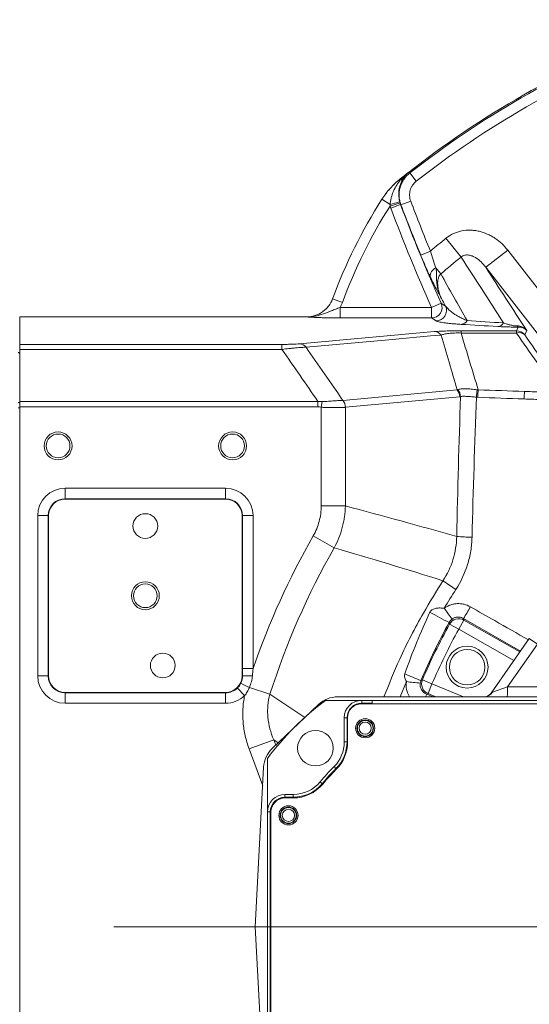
# Model space of a CAD drawing. Header units: millimetres. Extents: x 0 to 16820, y 0 to 11880.
# Tile 43 of 100: x 7762 to 7908, y 6308 to 6591. Entities that reach past the tile are written whole.
import ezdxf

# ---------------------------------------------------------------- set-up
doc = ezdxf.new("R2010")
doc.units = ezdxf.units.MM
doc.header["$LTSCALE"] = 20
doc.linetypes.add('CENTERX2', pattern=[20.32, 12.7, -2.54, 2.54, -2.54])
doc.styles.add('SLDTEXTSTYLE0', font='TXT', dxfattribs={"width": 0.605})
doc.dimstyles.new('SLDDIMSTYLE1', dxfattribs={"dimtxt": 140, "dimasz": 100, "dimexe": 0, "dimexo": 0.0625, "dimgap": 35, "dimtad": 1, "dimtoh": 1, "dimdec": 4, "dimlfac": 20, "dimzin": 12, "dimdsep": 46, "dimtxsty": 'SLDTEXTSTYLE0', "dimsah": 1, "dimcen": 0.09, "dimadec": 1, "dimazin": 0, "dimtfac": 1, "dimtofl": 0, "dimtmove": 0, "dimatfit": 3, "dimfxl": 1, "dimfrac": 2, "dimtolj": 1, "dimtzin": 12, "dimarcsym": 0})

# ---------------------------------------------------------------- blocks, each defined once
blk = doc.blocks.new('*D9')
at = {"color": 7, "linetype": 'Continuous', "lineweight": 0}
for p, q in [((6701.68, 6330.23), (5210.96, 6330.23)), ((9384.18, 6330.23), (10874.9, 6330.23))]:
    blk.add_line(p, q, dxfattribs=at)
blk.add_arc((8042.93, 6330.23), 2801.97, 180, 0, dxfattribs=at)
for points in [[(5240.96, 6330.23), (5227.75, 6229.98), (5257.74, 6230.52)], [(10844.9, 6330.23), (10828.12, 6230.52), (10858.12, 6229.98)]]:
    blk.add_solid(points, dxfattribs=at)
at = {"color": 7, "linetype": 'Continuous', "lineweight": 0, "char_height": 140, "attachment_point": 1, "style": 'SLDTEXTSTYLE0'}
for s, insert in [('180°', (7876.07, 3708.73)), ('-', (7812.16, 3708.73))]:
    blk.add_mtext(s, dxfattribs=dict(at, insert=insert))
blk = doc.blocks.new('*D10')
at = {"color": 7, "linetype": 'Continuous', "lineweight": 0}
for p, q in [((6701.68, 6330.23), (5210.96, 6330.23)), ((9384.18, 6330.23), (10874.9, 6330.23))]:
    blk.add_line(p, q, dxfattribs=at)
blk.add_arc((8042.93, 6330.23), 2801.97, 0, 180, dxfattribs=at)
for points in [[(5240.96, 6330.23), (5257.74, 6429.95), (5227.75, 6430.49)], [(10844.9, 6330.23), (10858.12, 6430.49), (10828.12, 6429.95)]]:
    blk.add_solid(points, dxfattribs=at)
at = {"color": 7, "linetype": 'Continuous', "lineweight": 0, "char_height": 140, "attachment_point": 1, "style": 'SLDTEXTSTYLE0'}
for s, insert in [('180°', (7900.23, 9312.67)), ('+', (7787.99, 9312.67))]:
    blk.add_mtext(s, dxfattribs=dict(at, insert=insert))

msp = doc.modelspace()

# ---------------------------------------------------------------- linework, layer by layer
at = {"color": 8, "linetype": 'Continuous', "lineweight": 0}
for p, q in [((7873.7163947, 6546.5313293), (7875.5623866, 6544.1717399)), ((7870.9511481, 6544.8200867), (7870.9574611, 6544.8146013)), ((7871.1243051, 6544.6064242), (7870.9574611, 6544.8146013)), ((7865.7208765, 6538.9719496), (7865.7148046, 6538.9777357)), ((7868.0756159, 6537.474803), (7865.7208765, 6538.9719496)), ((7870.9159576, 6537.9280326), (7868.0512252, 6537.0525567)), ((7871.0769724, 6537.4556583), (7868.272031, 6536.4032078)), ((7871.1594845, 6537.4317874), (7873.9643177, 6538.4845262)), ((7888.4121321, 6522.4124187), (7884.0801078, 6527.8001592)), ((7876.8403321, 6522.9826825), (7879.6111014, 6524.1220621)), ((7895.454158, 6519.4901036), (7901.7639198, 6524.3902675)), ((7901.7639198, 6524.3902675), (7929.0514416, 6489.2531241)), ((7922.7416798, 6484.3529602), (7895.454158, 6519.4901036)), ((7882.6094306, 6517.5988559), (7881.1784821, 6519.2711516)), ((7851.5823978, 6510.4558441), (7851.5882314, 6510.4478877)), ((7854.3986718, 6509.410211), (7851.5882314, 6510.4478877)), ((7882.6999951, 6509.1460672), (7879.9647389, 6507.9238879)), ((7853.720522, 6507.9238879), (7853.720522, 6504.9279993)), ((7853.720522, 6507.9238879), (7879.9647389, 6507.9238879)), ((7879.9647389, 6507.9238879), (7879.9647389, 6504.9279993)), ((7844.0937234, 6505.2259891), (7844.0879902, 6505.2342175)), ((7879.9647389, 6504.9279993), (7853.720522, 6504.9279993)), ((7881.2492746, 6504.0961926), (7879.9647389, 6504.9279993)), ((7842.1006343, 6497.4978149), (7880.7920034, 6501.0047018)), ((7888.398982, 6501.2668402), (7904.2831152, 6501.2668402)), ((7888.398982, 6500.6076827), (7888.398982, 6501.2668402)), ((7904.2831152, 6500.6076827), (7888.398982, 6500.6076827)), ((7904.2831152, 6501.2668402), (7904.8066571, 6502.3362998)), ((7904.2831152, 6500.6076827), (7904.2831152, 6501.2668402)), ((7907.2294236, 6501.2936036), (7906.6492759, 6500.1085131)), ((7761.9334284, 6497.3595202), (7837.0575921, 6497.3595202)), ((7837.0575921, 6497.3595202), (7837.0575921, 6495.9134043)), ((7837.0575921, 6495.9134043), (7761.9334284, 6495.9134043)), ((7854.5468884, 6481.2991286), (7887.3022502, 6484.3175011)), ((7761.9334284, 6480.938325), (7847.4006016, 6480.938325)), ((7847.4006016, 6480.938325), (7847.4006016, 6479.4185025)), ((7848.5924143, 6480.9902073), (7848.3146263, 6479.338452)), ((7888.0087658, 6482.3209923), (7855.253404, 6479.3026198)), ((7761.9334284, 6479.1603765), (7761.4770063, 6479.1603765)), ((7847.4006016, 6479.4185025), (7761.9334284, 6479.4185025)), ((7848.3146263, 6451.0154903), (7848.3146263, 6479.338452)), ((7855.2428295, 6479.3015985), (7855.2428295, 6451.0154903)), ((7774.9334284, 6456.0811112), (7820.9334284, 6456.0811112)), ((7774.9334284, 6456.0811112), (7774.9334284, 6453.0852226)), ((7820.9334284, 6456.0811112), (7820.9334284, 6453.0852226)), ((7774.9334284, 6452.9721786), (7774.9334284, 6453.0852226)), ((7820.9334284, 6453.0852226), (7774.9334284, 6453.0852226)), ((7820.9334284, 6452.9721786), (7820.9334284, 6453.0852226)), ((7767.0865347, 6448.2342175), (7770.0824233, 6448.2342175)), ((7767.0865347, 6402.2342175), (7767.0865347, 6448.2342175)), ((7770.0824233, 6448.2342175), (7770.0824233, 6402.2342175)), ((7770.1954673, 6448.2342175), (7770.0824233, 6448.2342175)), ((7825.6713895, 6448.2342175), (7825.7844335, 6448.2342175)), ((7825.7844335, 6404.3593047), (7825.7844335, 6448.2342175)), ((7825.7844335, 6448.2342175), (7828.7803221, 6448.2342175)), ((7828.7803221, 6448.2342175), (7828.7803221, 6404.3593047)), ((7852.0618795, 6439.0092654), (7846.0425191, 6442.4396154)), ((7889.2231067, 6418.258518), (7887.7364974, 6415.6574911)), ((7889.0935752, 6418.7198726), (7889.2231067, 6418.258518)), ((7905.4292223, 6409.3733965), (7889.0935752, 6418.7198726)), ((7889.2231067, 6418.258518), (7905.2404752, 6409.1038377)), ((7887.7364974, 6415.6574911), (7885.1119161, 6417.1021093)), ((7903.514865, 6406.639411), (7887.7364974, 6415.6574911)), ((7907.9475785, 6412.9699819), (7910.2764213, 6411.3393086)), ((7910.2764213, 6411.3393086), (7901.7372874, 6399.1441615)), ((7825.7844335, 6404.3593047), (7828.7803221, 6404.3593047)), ((7767.0865347, 6402.2342175), (7770.0824233, 6402.2342175)), ((7770.1954673, 6402.2342175), (7770.0824233, 6402.2342175)), ((7825.6713895, 6402.2342175), (7825.7855597, 6402.2342175)), ((7880.0701987, 6399.9392495), (7877.3159705, 6401.1180519)), ((7824.2986847, 6398.7403227), (7826.377003, 6396.5825597)), ((7833.6485941, 6397.0460232), (7827.7502297, 6398.929009)), ((7872.7510608, 6400.6295066), (7870.9718056, 6396.2342175)), ((7880.0701987, 6399.9392495), (7878.9358097, 6397.1664333)), ((7880.0701987, 6399.9392495), (7889.1265032, 6396.2342175)), ((7897.3836848, 6397.6050045), (7901.7372874, 6399.1441615)), ((7901.7372874, 6399.1441615), (7915.8963363, 6399.1441615)), ((7774.9334284, 6397.4962564), (7774.9334284, 6397.3832124)), ((7774.9334284, 6397.3832124), (7820.9334284, 6397.3832124)), ((7774.9334284, 6394.3873238), (7774.9334284, 6397.3832124)), ((7820.9334284, 6397.4962564), (7820.9334284, 6397.3832124)), ((7820.9334284, 6394.3873238), (7820.9334284, 6397.3832124)), ((7833.6485941, 6397.0460232), (7843.6694812, 6390.3289433)), ((7859.9334284, 6394.4398598), (7859.9334284, 6395.2342175)), ((7878.9358097, 6397.1664333), (7878.5496293, 6397.0079418)), ((7878.5496293, 6397.0079418), (7880.4389621, 6396.2342175)), ((7881.2144485, 6396.2342175), (7878.9358097, 6397.1664333)), ((7896.9971536, 6397.3311544), (7897.3836848, 6397.6050045)), ((7820.9334284, 6394.3873238), (7774.9334284, 6394.3873238)), ((7859.9334284, 6394.2342175), (7859.9334284, 6394.4398598)), ((7859.9334284, 6394.4398598), (7862.9123839, 6394.4398598)), ((7855.7277862, 6390.2342175), (7854.9334284, 6390.2342175)), ((7855.7277862, 6383.3002142), (7855.7277862, 6390.2342175)), ((7855.8674318, 6390.2342175), (7855.7277862, 6390.2342175)), ((7834.7196927, 6383.9288629), (7827.6562161, 6381.3557868)), ((7834.7196927, 6383.9288629), (7835.2862567, 6382.3735603)), ((7836.0378015, 6383.0867496), (7834.7196927, 6383.9288629)), ((7831.5521058, 6370.6609898), (7827.6562161, 6381.3557868)), ((7855.7277862, 6383.3002142), (7854.9334284, 6383.3002142)), ((7855.8674318, 6383.3002142), (7855.7277862, 6383.3002142)), ((7852.5614413, 6375.6627028), (7852.0000951, 6376.224748)), ((7852.706523, 6375.5174404), (7852.5614413, 6375.6627028)), ((7848.599424, 6371.3258286), (7847.9890594, 6371.8342175)), ((7848.7574343, 6371.1942175), (7848.599424, 6371.3258286)), ((7837.9334284, 6367.4398598), (7837.9334284, 6368.2342175)), ((7837.9334284, 6367.2342175), (7837.9334284, 6367.4398598)), ((7837.9334284, 6367.4398598), (7840.3053103, 6367.4398598)), ((7840.3053103, 6367.4398598), (7840.3053103, 6368.2342175)), ((7840.3053103, 6367.2342175), (7840.3053103, 6367.4398598)), ((7833.7277862, 6363.2342175), (7832.9334284, 6363.2342175)), ((7833.9334284, 6363.2342175), (7833.7277862, 6363.2342175)), ((7833.7277862, 6292.2342175), (7833.7277862, 6363.2342175))]:
    msp.add_line(p, q, dxfattribs=at)
at = {"color": 7, "linetype": 'Continuous', "lineweight": 0}
for p, q in [((7844.0879902, 6505.2342175), (7761.9334284, 6505.2342175)), ((7761.9334284, 6505.2342175), (7761.9334284, 6497.3595202)), ((7761.9334284, 6495.9134043), (7761.9334284, 6497.3595202)), ((7761.9334284, 6480.938325), (7761.9334284, 6495.9134043)), ((7761.9334284, 6479.4185025), (7761.9334284, 6480.938325)), ((7761.9334284, 6181.0499326), (7761.9334284, 6479.4185025)), ((7820.9334284, 6452.9721786), (7774.9334284, 6452.9721786)), ((7770.1954673, 6448.2342175), (7770.1954673, 6402.2342175)), ((7825.6713895, 6402.2342175), (7825.6713895, 6448.2342175)), ((7896.9971536, 6397.3311544), (7907.9475785, 6412.9699819)), ((7774.9334284, 6397.4962564), (7820.9334284, 6397.4962564)), ((7859.9334284, 6395.2342175), (7849.6012445, 6395.2342175)), ((7944.7776364, 6396.2342175), (7853.0840182, 6396.2342175)), ((7862.8985183, 6395.2342175), (7859.9334284, 6395.2342175)), ((7862.9123839, 6394.4398598), (7862.8985183, 6395.2342175)), ((7862.8985183, 6395.2342175), (7930.9334285, 6395.2342175)), ((7834.3177908, 6381.4545205), (7847.5771816, 6394.0372125)), ((7930.9334284, 6394.2342175), (7859.8674318, 6394.2342175)), ((7862.9123839, 6394.4398598), (7862.9159734, 6394.2342175)), ((7854.9334284, 6390.2342175), (7854.9334284, 6383.3002142)), ((7855.8674318, 6390.2342175), (7855.8674318, 6383.2342175)), ((7832.9334284, 6378.5664014), (7832.9334284, 6363.2342175)), ((7829.4334284, 6330.2342175), (7831.8355912, 6376.0702132)), ((7840.3053103, 6368.2342175), (7837.9334284, 6368.2342175)), ((7840.3053103, 6367.2342175), (7837.9334284, 6367.2342175)), ((7832.9334284, 6363.2342175), (7832.9334284, 6292.2342175)), ((7833.9334284, 6363.2342175), (7833.9334284, 6292.2342175)), ((7829.4334284, 6330.2342175), (7831.8355912, 6284.3982219))]:
    msp.add_line(p, q, dxfattribs=at)
at = {"color": 7, "linetype": 'CENTERX2', "lineweight": 0}
msp.add_line((8042.9334284, 6330.2342175), (6701.6823515, 6330.2342175), dxfattribs=at)
msp.add_line((8042.9334284, 6330.2342175), (6701.6823515, 6330.2342175), dxfattribs=at)
at = {"color": 8, "linetype": 'Continuous', "lineweight": 0, "flags": 128}
for points in [[(7873.2721241, 6546.6493654), (7873.4525313, 6546.6014456), (7873.6610887, 6546.5460286), (7873.7163947, 6546.5313293)], [(7871.1594845, 6537.4317874), (7871.1047776, 6537.4476147), (7871.0769724, 6537.4556583)], [(7882.6999951, 6509.1460672), (7883.1817679, 6508.8356863), (7883.9813961, 6508.3212517)], [(7882.6584738, 6500.0363568), (7879.6581915, 6499.7644282), (7867.6570622, 6498.6767141), (7843.9670121, 6496.5295827)], [(7761.9334284, 6494.7298906), (7761.9248559, 6494.7774887), (7761.8994324, 6494.8234546), (7761.8580295, 6494.8662123), (7761.8020671, 6494.9042955), (7761.7334641, 6494.9363983), (7761.6545728, 6494.96142), (7761.5680985, 6494.9785025), (7761.4770063, 6494.9870601)], [(7761.9334284, 6480.4224462), (7761.9248559, 6480.4691641), (7761.8994324, 6480.51428), (7761.8580295, 6480.556247), (7761.8020671, 6480.5936259), (7761.7334641, 6480.6251351), (7761.6545728, 6480.6496941), (7761.5680985, 6480.6664607), (7761.4770063, 6480.6748601)], [(7885.1119161, 6417.1021093), (7884.9937138, 6417.537022), (7884.9898013, 6417.5514437)], [(7876.9127439, 6400.9485971), (7877.065934, 6401.0130227), (7877.3159705, 6401.1180519)]]:
    msp.add_lwpolyline(points, dxfattribs=at)
at = {"color": 7, "linetype": 'Continuous', "lineweight": 30}
for radius in [2552, 680]:
    msp.add_circle((8042.9334284, 6330.2342175), radius, dxfattribs=at)
at = {"color": 7, "linetype": 'Continuous', "lineweight": 0}
for centre, radius in [((7772.9334284, 6468.2342175), 4), ((7772.9334284, 6468.2342175), 3.4), ((7822.9334284, 6468.2342175), 4), ((7822.9334284, 6468.2342175), 3.4), ((7797.9334284, 6445.2342175), 3.55), ((7797.9334284, 6425.2342175), 4), ((7797.9334284, 6425.2342175), 3.4), ((7890.1384406, 6404.7573125), 6), ((7890.1384406, 6404.7573125), 5.1), ((7802.9334284, 6405.2342175), 3.55), ((7860.9334284, 6387.2342175), 2.75), ((7860.9334284, 6387.2342175), 2.375), ((7846.6681868, 6381.4994592), 5.1), ((7838.9334284, 6362.2342175), 2.75), ((7838.9334284, 6362.2342175), 2.375)]:
    msp.add_circle(centre, radius, dxfattribs=at)
at = {"color": 8, "linetype": 'Continuous', "lineweight": 0}
for centre, radius in [((7860.9334284, 6387.2342175), 2.2484223), ((7860.9334284, 6387.2342175), 1.7484414), ((7838.9334284, 6362.2342175), 2.2484223), ((7838.9334284, 6362.2342175), 1.7484414)]:
    msp.add_circle(centre, radius, dxfattribs=at)
at = {"color": 7, "linetype": 'Continuous', "lineweight": 0}
for centre, radius, start, end in [((8042.9334284, 6330.2342175), 275, 111.903600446, 128.710826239), ((7992.2953812, 6458.4957028), 150, 147.55112169, 159.732662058), ((7774.9334284, 6448.2342175), 4.7379611, 90, 180), ((7820.9334284, 6448.2342175), 4.7379611, 0, 90), ((7774.9334284, 6402.2342175), 4.7379611, 180, 270), ((7820.9334284, 6402.2342175), 4.7379611, 270, 0), ((7897.9334284, 6330.2342175), 81, 126.633461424, 143.366538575), ((7853.0840182, 6388.2342175), 8, 90, 133.5), ((7859.9334284, 6390.2342175), 5, 90, 180), ((7859.8674318, 6390.2342175), 4, 90, 180), ((7839.8246275, 6375.6515255), 8, 133.5, 177), ((7844.9334284, 6383.3002142), 10, 314.964349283, 0), ((7844.8674318, 6383.2342175), 11, 315.035650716, 0), ((7897.9334284, 6330.2342175), 65, 134.964349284, 140.2081805), ((7897.9334284, 6330.2342175), 64, 135.035650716, 140.2081805), ((7840.3053103, 6378.2342175), 10, 270, 320.2081805), ((7840.3053103, 6378.2342175), 11, 270, 320.2081805), ((7837.9334284, 6363.2342175), 5, 90, 180), ((7837.9334284, 6363.2342175), 4, 90, 180)]:
    msp.add_arc(centre, radius, start, end, dxfattribs=at)
at = {"color": 8, "linetype": 'Continuous', "lineweight": 0}
for centre, radius, start, end in [((8042.9334284, 6330.2342175), 274.6249171, 111.962645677, 128.037354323), ((8042.9334284, 6330.2342175), 271.6290285, 111.962645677, 128.037354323), ((8042.9334284, 6330.2342175), 274.9917716, 128.095106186, 128.710514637), ((7870.9423657, 6545.8307263), 1.237747, 278.452673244, 317.068867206), ((7992.2953812, 6458.4957028), 149.9917716, 147.551742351, 159.734741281), ((7992.2953812, 6458.4957028), 146.995883, 147.695730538, 159.734741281), ((7864.7044731, 6553.285603), 16.1661993, 282.036239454, 292.1781559), ((8338.9220639, 6712.9972369), 499.6937818, 200.566745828, 204.07625898), ((8338.9220639, 6712.9972369), 499.6249171, 200.572632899, 202.353159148), ((8338.9220639, 6712.9972369), 496.6290285, 200.572632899, 202.353159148), ((8338.9220639, 6712.9972369), 502.6896704, 200.566745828, 204.07625898), ((8042.9334284, 6330.2342175), 253.5087351, 128.801096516, 130.109266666), ((8042.9334284, 6330.2342175), 246.5954015, 128.801096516, 130.552911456), ((7882.0914167, 6516.9175154), 2.5244907, 111.20040749, 183.771481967), ((7879.9477074, 6507.9349322), 3.0069811, 270.324524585, 23.751734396), ((7881.2321766, 6507.1031375), 3.0069935, 270.325788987, 23.897000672), ((7888.2368889, 6505.2943373), 2.2018566, 275.307666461, 329.377766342), ((7898.7657186, 6504.5958428), 2.125548, 275.634166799, 329.2090332), ((7904.9778502, 6502.9267131), 0.6147316, 206.929057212, 253.830228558), ((7880.6653057, 6498.4775249), 2.5303509, 38.028520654, 87.129931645), ((7904.2788979, 6498.2623366), 3.0045065, 37.913354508, 89.919575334), ((7905.0666253, 6498.4640576), 2.282327, 46.097182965, 110.077715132), ((7841.9739453, 6494.9706635), 2.530325, 38.031490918, 87.130100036), ((7884.6731532, 6482.2638644), 3.3361018, 0.981190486, 37.994059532), ((7884.8734073, 6482.230944), 3.371436, 2.035365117, 39.62981902), ((7934.8128723, 6479.1315545), 42.1306283, 172.87099232, 175.796432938), ((7937.4733489, 6480.5642155), 44.3348031, 175.127641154, 177.888434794), ((7957.6962365, 6480.0684986), 51.2545893, 175.762289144, 178.184763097), ((7851.9019828, 6479.2363322), 3.3414841, 1.119179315, 38.112802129), ((7851.9177914, 6479.2454918), 3.3361018, 0.981190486, 37.994059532), ((7774.9334284, 6448.2342175), 7.8468937, 90, 180), ((7820.9334284, 6448.2342175), 7.8468937, 0, 90), ((7774.9334284, 6448.2342175), 4.8510051, 90, 180), ((7820.9334284, 6448.2342175), 4.8510051, 0, 90), ((8042.9334284, 6330.2342175), 226.6188022, 150.321784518, 160.90766299), ((7892.739689, 6518.2983028), 76.2580377, 265.789357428, 269.102930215), ((8042.9334284, 6330.2342175), 219.6905989, 150.321784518, 162.294907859), ((7949.7391704, 6525.927434), 117.137462, 235.381701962, 237.562675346), ((7943.9193374, 6464.0240545), 73.7418701, 215.060438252, 218.06230191), ((7838.5122442, 6451.1591062), 60.0897239, 327.326802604, 331.040989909), ((7939.0462688, 6523.9120232), 119.3091553, 240.048409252, 243.058601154), ((7887.7402302, 6415.6442202), 3.0055741, 60.437316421, 150.98348039), ((8042.9334284, 6330.2342175), 180.1489949, 151.170796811, 156.829203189), ((8042.9334284, 6330.2342175), 177.1531063, 151.170796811, 156.829203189), ((7774.9334284, 6402.2342175), 7.8468937, 180, 270), ((7774.9334284, 6402.2342175), 4.8510051, 180, 270), ((7828.0223385, 6363.2126171), 39.0856556, 89.147615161, 93.280693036), ((7898.4008214, 6460.7159273), 63.5127643, 245.725501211, 250.22502671), ((7880.0829545, 6399.9444783), 3.0055741, 157.01651961, 247.562683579), ((7820.9334284, 6402.2342175), 4.8510051, 270, 313.925584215), ((7852.6201164, 6452.1430009), 58.7387453, 242.294775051, 244.950675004), ((7878.9593301, 6438.6112127), 38.4857455, 260.716856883, 266.634829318), ((7884.8564179, 6398.4324457), 16.8958662, 352.524369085, 2.414222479), ((7820.9334284, 6402.2342175), 7.8468937, 270, 313.925584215), ((7847.9615779, 6408.5322307), 32.6869718, 337.899278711, 339.35570499), ((7895.0174323, 6398.9613545), 2.727423, 270.829716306, 330.178409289), ((7859.9334284, 6390.2342175), 4.2056422, 90, 180), ((7844.9334284, 6383.3002142), 10.7943578, 314.964349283, 0), ((7897.9334284, 6330.2342175), 64.2056422, 134.964349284, 140.2081805), ((7840.3053103, 6378.2342175), 10.7943578, 270, 320.2081805), ((7837.9334284, 6363.2342175), 4.2056422, 90, 180)]:
    msp.add_arc(centre, radius, start, end, dxfattribs=at)
for centre, major_axis, ratio, start_param, end_param in [((8872.1176405, 5332.2421326), (-1165.1605894, 1499.2268484), 0.0413286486, 0.6457613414, 0.6636944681), ((8874.4838012, 5334.0796941), (-1165.1655646, 1496.2245281), 0.0413490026, 0.6456809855, 0.6636141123)]:
    msp.add_ellipse(centre, major_axis=major_axis, ratio=ratio, start_param=start_param, end_param=end_param, dxfattribs=at)
for points, knots in [([(7871.8486105, 6544.9876735), (7871.7180216, 6544.7826289), (7871.5917904, 6544.5649645), (7871.3549317, 6544.1073533), (7871.2438378, 6543.8664322), (7870.9427023, 6543.117761), (7870.7841832, 6542.5853833), (7870.6258079, 6541.7311029), (7870.586412, 6541.4359954), (7870.5390796, 6540.8381238), (7870.5307563, 6540.5339071), (7870.5479041, 6539.9130977), (7870.5737672, 6539.5941432), (7870.6623577, 6538.9559343), (7870.7247872, 6538.6363086), (7870.8070157, 6538.3154669)], [0, 0, 0, 0, 0.125, 0.125, 0.25, 0.25, 0.5, 0.5, 0.625, 0.625, 0.75, 0.75, 0.875, 0.875, 1, 1, 1, 1]), ([(7871.1594845, 6537.4317874), (7871.0104407, 6537.8297984), (7870.8944133, 6538.235602), (7870.7269332, 6539.0624506), (7870.6755935, 6539.4867408), (7870.6409275, 6540.3286923), (7870.656801, 6540.7475551), (7870.7298174, 6541.3727182), (7870.762395, 6541.5805817), (7870.8443934, 6541.9952368), (7870.8940418, 6542.2025976), (7871.0659107, 6542.8123907), (7871.2113571, 6543.2058421), (7871.5626146, 6543.9671704), (7871.7698165, 6544.337085), (7872.4773933, 6545.3926617), (7873.0473196, 6546.0070752), (7873.7163947, 6546.5313293)], [0, 0, 0, 0, 0.125, 0.125, 0.25, 0.25, 0.375, 0.375, 0.4375, 0.4375, 0.5, 0.5, 0.625, 0.625, 0.75, 0.75, 1, 1, 1, 1]), ([(7871.1243051, 6544.6064242), (7871.4573496, 6544.9761532), (7871.8031694, 6545.3304881), (7872.5192456, 6546.0109444), (7872.8904589, 6546.3378233), (7873.2721241, 6546.6493654)], [0, 0, 0, 0, 0.5, 0.5, 1, 1, 1, 1]), ([(7871.8486105, 6544.9876735), (7872.0516632, 6545.3064975), (7872.2721255, 6545.6028146), (7872.6279891, 6546.0174405), (7872.7508279, 6546.1506385), (7873.0050374, 6546.4073024), (7873.1370893, 6546.531361), (7873.2721241, 6546.6493654)], [0, 0, 0, 0, 0.5, 0.5, 0.75, 0.75, 1, 1, 1, 1]), ([(7865.7208765, 6538.9719496), (7866.4287015, 6540.0850899), (7867.2203903, 6541.1286105), (7868.9678709, 6543.0794217), (7869.9281718, 6543.9895788), (7870.9574611, 6544.8146013)], [0, 0, 0, 0, 0.5, 0.5, 1, 1, 1, 1]), ([(7868.0756159, 6537.474803), (7868.1007442, 6537.8130453), (7868.1412728, 6538.1481685), (7868.2512202, 6538.812863), (7868.3208474, 6539.1428521), (7868.4860191, 6539.7901451), (7868.5816896, 6540.1084262), (7868.7980551, 6540.7349889), (7868.9191786, 6541.044172), (7869.3158953, 6541.9493978), (7869.6240762, 6542.5230572), (7870.1466819, 6543.3416147), (7870.3312136, 6543.6076101), (7870.7160302, 6544.1205814), (7870.916757, 6544.3682125), (7871.1243051, 6544.6064242)], [0, 0, 0, 0, 0.125, 0.125, 0.25, 0.25, 0.375, 0.375, 0.5, 0.5, 0.75, 0.75, 0.875, 0.875, 1, 1, 1, 1]), ([(7875.5623866, 6544.1717399), (7875.143855, 6543.8443075), (7874.7873021, 6543.460471), (7874.344648, 6542.8008315), (7874.2150295, 6542.5696404), (7873.9953317, 6542.0937968), (7873.9043792, 6541.8478664), (7873.7611301, 6541.3396228), (7873.7095341, 6541.0781743), (7873.648817, 6540.5571086), (7873.6389976, 6540.2952729), (7873.6609309, 6539.7689648), (7873.6931857, 6539.5037425), (7873.7982312, 6538.9869173), (7873.8709526, 6538.7332809), (7873.9643177, 6538.4845262)], [0, 0, 0, 0, 0.25, 0.25, 0.375, 0.375, 0.5, 0.5, 0.625, 0.625, 0.75, 0.75, 0.875, 0.875, 1, 1, 1, 1]), ([(7884.0801078, 6527.8001592), (7884.7405533, 6528.3311918), (7885.4490951, 6528.769488), (7886.579883, 6529.2958664), (7886.9682403, 6529.4492912), (7887.7682598, 6529.7112052), (7888.1792139, 6529.8189536), (7889.4081335, 6530.0665986), (7890.2348486, 6530.1362032), (7891.4852163, 6530.1083891), (7891.9052068, 6530.0766928), (7892.7422787, 6529.9694337), (7893.1538388, 6529.8947622), (7894.3693324, 6529.6128738), (7895.1542449, 6529.3482826), (7896.296501, 6528.8454828), (7896.6713551, 6528.6600925), (7897.4092701, 6528.2537394), (7897.7684442, 6528.0348148), (7898.8098957, 6527.3386346), (7899.4601857, 6526.8202133), (7900.6775414, 6525.6806874), (7901.2469094, 6525.0560028), (7901.7639198, 6524.3902675)], [0, 0, 0, 0, 0.125, 0.125, 0.1875, 0.1875, 0.25, 0.25, 0.375, 0.375, 0.4375, 0.4375, 0.5, 0.5, 0.625, 0.625, 0.6875, 0.6875, 0.75, 0.75, 0.875, 0.875, 1, 1, 1, 1]), ([(7879.5723933, 6516.7514613), (7879.1474058, 6517.6532832), (7878.7011293, 6518.6358857), (7878.1202794, 6519.9597538), (7878.0028381, 6520.2296467), (7877.7692486, 6520.7708888), (7877.6526472, 6521.0432638), (7877.3034485, 6521.8655614), (7877.0714573, 6522.420627), (7876.8403321, 6522.9826825)], [0, 0, 0, 0, 0.5, 0.5, 0.625, 0.625, 0.75, 0.75, 1, 1, 1, 1]), ([(7879.6111014, 6524.1220621), (7879.7387926, 6523.686669), (7879.8681441, 6523.2562112), (7880.1300989, 6522.405095), (7880.2634795, 6521.9820403), (7880.6631159, 6520.7454358), (7880.9242856, 6519.9774604), (7881.1784821, 6519.2711516)], [0, 0, 0, 0, 0.25, 0.25, 0.5, 0.5, 1, 1, 1, 1]), ([(7895.454158, 6519.4901036), (7895.0574837, 6520.03403), (7894.6199139, 6520.5425889), (7893.6488072, 6521.4766659), (7893.1110994, 6521.9060295), (7892.2266935, 6522.4309583), (7891.9181914, 6522.5867014), (7891.2612888, 6522.84212), (7890.9140242, 6522.9413171), (7890.369065, 6523.013659), (7890.1836575, 6523.0247189), (7889.8106399, 6523.0126679), (7889.6199377, 6522.9890881), (7889.2482945, 6522.8994977), (7889.0644736, 6522.8327461), (7888.7178295, 6522.6534652), (7888.5581694, 6522.5432165), (7888.4121321, 6522.4124187)], [0, 0, 0, 0, 0.25, 0.25, 0.5, 0.5, 0.625, 0.625, 0.75, 0.75, 0.8125, 0.8125, 0.875, 0.875, 0.9375, 0.9375, 1, 1, 1, 1]), ([(7879.5723933, 6516.7514613), (7879.8933172, 6516.0704618), (7880.190087, 6515.4602505), (7880.7483816, 6514.3413882), (7881.0108965, 6513.830378), (7881.5226106, 6512.8473051), (7881.7718959, 6512.3750191), (7882.144333, 6511.6737002), (7882.2681214, 6511.4413991), (7882.4537124, 6511.0940056), (7882.515559, 6510.9783894), (7882.6392768, 6510.7473703), (7882.7015559, 6510.6312077), (7882.7630162, 6510.5166834)], [0, 0, 0, 0, 0.25, 0.25, 0.5, 0.5, 0.75, 0.75, 0.875, 0.875, 0.9375, 0.9375, 1, 1, 1, 1]), ([(7881.1784821, 6519.2711516), (7881.2586549, 6518.8965364), (7881.3150699, 6518.5327839), (7881.378518, 6517.8065932), (7881.3852149, 6517.4432632), (7881.3859114, 6516.7051437), (7881.3821679, 6516.3309012), (7881.4033922, 6515.578584), (7881.4279812, 6515.2012668), (7881.5567556, 6514.0773088), (7881.7153256, 6513.3360202), (7882.1547949, 6511.8939664), (7882.434423, 6511.192405), (7882.7630162, 6510.5166834)], [0, 0, 0, 0, 0.125, 0.125, 0.25, 0.25, 0.375, 0.375, 0.5, 0.5, 0.75, 0.75, 1, 1, 1, 1]), ([(7882.6094306, 6517.5988559), (7882.3707412, 6517.348054), (7882.1962319, 6517.063822), (7881.9296334, 6516.4600822), (7881.8416638, 6516.1471427), (7881.6692997, 6515.2158307), (7881.670544, 6514.5885162), (7881.7993807, 6513.3717661), (7881.9299022, 6512.7742088), (7882.2809717, 6511.6192278), (7882.5020497, 6511.0599483), (7882.7630162, 6510.5166834)], [0, 0, 0, 0, 0.125, 0.125, 0.25, 0.25, 0.5, 0.5, 0.75, 0.75, 1, 1, 1, 1]), ([(7844.0937234, 6505.2259891), (7844.5023897, 6505.2256972), (7844.907839, 6505.2565415), (7845.7123752, 6505.3798147), (7846.1117664, 6505.4728928), (7846.8823154, 6505.7153347), (7847.2563604, 6505.864988), (7847.981929, 6506.221317), (7848.3360762, 6506.430146), (7849.0004506, 6506.8939381), (7849.3124056, 6507.1491579), (7849.8963964, 6507.705616), (7850.170212, 6508.009245), (7850.9154118, 6508.9756861), (7851.3056855, 6509.6809554), (7851.5882314, 6510.4478877)], [0, 0, 0, 0, 0.125, 0.125, 0.25, 0.25, 0.375, 0.375, 0.5, 0.5, 0.625, 0.625, 0.75, 0.75, 1, 1, 1, 1]), ([(7883.9813961, 6508.3212517), (7884.227441, 6507.9718128), (7884.5504332, 6507.6231629), (7885.313446, 6506.9267497), (7885.7542807, 6506.5790002), (7886.5054449, 6506.0579153), (7886.7710289, 6505.8843127), (7887.3359495, 6505.5373012), (7887.6351929, 6505.3639521), (7888.2700541, 6505.0196036), (7888.6058719, 6504.848361), (7889.3260833, 6504.5083623), (7889.7098032, 6504.3395696), (7890.1316843, 6504.1727657)], [0, 0, 0, 0, 0.25, 0.25, 0.5, 0.5, 0.625, 0.625, 0.75, 0.75, 0.875, 0.875, 1, 1, 1, 1]), ([(7853.720522, 6507.9238879), (7853.3032048, 6507.7809174), (7852.8944151, 6507.6311973), (7852.0878345, 6507.3215816), (7851.6892766, 6507.161451), (7850.5075593, 6506.6825225), (7849.735516, 6506.3651085), (7848.1623102, 6505.8167949), (7847.366352, 6505.5890514), (7846.154073, 6505.3623556), (7845.7467388, 6505.3055008), (7845.1306095, 6505.2515636), (7844.9243837, 6505.2387986), (7844.5102384, 6505.2241421), (7844.300595, 6505.2222847), (7844.0937234, 6505.2259891)], [0, 0, 0, 0, 0.125, 0.125, 0.25, 0.25, 0.5, 0.5, 0.75, 0.75, 0.875, 0.875, 0.9375, 0.9375, 1, 1, 1, 1]), ([(7853.720522, 6504.9279993), (7852.7478298, 6504.9279993), (7851.8080364, 6504.9372688), (7850.4375434, 6504.9622173), (7849.9939072, 6504.9723123), (7849.1421106, 6504.9951798), (7848.7315717, 6505.0080004), (7847.9361475, 6505.0359579), (7847.5502264, 6505.0511449), (7846.80443, 6505.0831824), (7846.4457808, 6505.0999681), (7845.7486502, 6505.1346248), (7845.4101864, 6505.1524968), (7844.9114055, 6505.1797846), (7844.7466294, 6505.1889605), (7844.4189815, 6505.2074146), (7844.2550513, 6505.2167545), (7844.0937234, 6505.2259891)], [0, 0, 0, 0, 0.25, 0.25, 0.375, 0.375, 0.5, 0.5, 0.625, 0.625, 0.75, 0.75, 0.875, 0.875, 0.9375, 0.9375, 1, 1, 1, 1]), ([(7888.440569, 6503.1019215), (7887.8728527, 6503.1363995), (7887.3611367, 6503.1726965), (7886.4120913, 6503.2477068), (7885.975517, 6503.2864446), (7885.1621723, 6503.3658629), (7884.7844754, 6503.4066902), (7884.0877999, 6503.4893285), (7883.7692497, 6503.5310626), (7882.8934388, 6503.6573773), (7882.4145015, 6503.7430491), (7881.6630196, 6503.9172682), (7881.3890676, 6504.0057958), (7881.2492746, 6504.0961926)], [0, 0, 0, 0, 0.125, 0.125, 0.25, 0.25, 0.375, 0.375, 0.5, 0.5, 0.75, 0.75, 1, 1, 1, 1]), ([(7900.5916507, 6503.507759), (7900.8304787, 6503.4194079), (7901.0793656, 6503.3320447), (7901.6070479, 6503.1603028), (7901.8864042, 6503.075584), (7902.3384713, 6502.954331), (7902.4948369, 6502.914858), (7902.8248001, 6502.8387934), (7902.9999835, 6502.8018235), (7903.3704218, 6502.7349109), (7903.5644067, 6502.7047889), (7903.8837774, 6502.6704345), (7903.9931337, 6502.6611505), (7904.2129654, 6502.6492189), (7904.32397, 6502.646644), (7904.4297752, 6502.6483092)], [0, 0, 0, 0, 0.25, 0.25, 0.5, 0.5, 0.625, 0.625, 0.75, 0.75, 0.875, 0.875, 0.9375, 0.9375, 1, 1, 1, 1]), ([(7904.4297752, 6502.6483092), (7904.7012214, 6502.6525814), (7904.9673648, 6502.6228477), (7905.4882238, 6502.5023797), (7905.7455864, 6502.4098285), (7906.2258119, 6502.1734145), (7906.4507531, 6502.0297519), (7906.7649369, 6501.7775431), (7906.8655886, 6501.6873384), (7907.0555578, 6501.4976832), (7907.1462711, 6501.3966852), (7907.2294236, 6501.2936036)], [0, 0, 0, 0, 0.25, 0.25, 0.5, 0.5, 0.75, 0.75, 0.875, 0.875, 1, 1, 1, 1]), ([(7880.7920034, 6501.0047018), (7881.1925537, 6501.0410067), (7881.6436745, 6501.0750543), (7882.4143278, 6501.1219312), (7882.6869839, 6501.1368528), (7883.2689809, 6501.1650587), (7883.5809713, 6501.1784396), (7884.5628541, 6501.2148828), (7885.2702754, 6501.2340916), (7886.8041811, 6501.2604071), (7887.59173, 6501.2668402), (7888.398982, 6501.2668402)], [0, 0, 0, 0, 0.25, 0.25, 0.375, 0.375, 0.5, 0.5, 0.75, 0.75, 1, 1, 1, 1]), ([(7888.398982, 6500.6076827), (7887.7535478, 6500.6297338), (7887.1233212, 6500.6311866), (7885.909054, 6500.5899848), (7885.3685176, 6500.5491464), (7884.6340396, 6500.4647063), (7884.4057507, 6500.4330135), (7883.9831055, 6500.364875), (7883.7874137, 6500.3282643), (7883.4220472, 6500.2508127), (7883.2519828, 6500.2098399), (7882.9374744, 6500.1251318), (7882.7926941, 6500.0813492), (7882.6584738, 6500.0363568)], [0, 0, 0, 0, 0.25, 0.25, 0.5, 0.5, 0.625, 0.625, 0.75, 0.75, 0.875, 0.875, 1, 1, 1, 1]), ([(7904.8066571, 6502.3362998), (7904.5340539, 6502.3316003), (7904.2553904, 6502.3292032), (7903.8295093, 6502.3286035), (7903.6855983, 6502.3289149), (7903.4032435, 6502.3304256), (7903.2638347, 6502.3316192), (7902.8501415, 6502.3363232), (7902.5783426, 6502.3409945), (7902.0542994, 6502.3524164), (7901.8032156, 6502.3591164), (7901.073934, 6502.3813835), (7900.6169278, 6502.3992014), (7899.7588957, 6502.4378212), (7899.3571027, 6502.4586572), (7898.9743972, 6502.4805632)], [0, 0, 0, 0, 0.125, 0.125, 0.1875, 0.1875, 0.25, 0.25, 0.375, 0.375, 0.5, 0.5, 0.75, 0.75, 1, 1, 1, 1]), ([(7904.8066571, 6502.3362998), (7905.0504348, 6502.3449503), (7905.2870603, 6502.3254119), (7905.7442121, 6502.23681), (7905.9662099, 6502.1667745), (7906.3791688, 6501.9846253), (7906.5715087, 6501.8725935), (7906.9266266, 6501.6094032), (7907.0890381, 6501.4576673), (7907.2294236, 6501.2936036)], [0, 0, 0, 0, 0.25, 0.25, 0.5, 0.5, 0.75, 0.75, 1, 1, 1, 1]), ([(7837.0575921, 6497.3595202), (7837.5582295, 6497.3595202), (7838.0592074, 6497.3620292), (7838.7874758, 6497.3701282), (7839.026905, 6497.3735489), (7839.4983784, 6497.3819908), (7839.7309718, 6497.3870394), (7840.1757001, 6497.3986143), (7840.389361, 6497.4051619), (7840.7982711, 6497.4198648), (7840.995029, 6497.4280988), (7841.5422079, 6497.4547838), (7841.8496801, 6497.4750691), (7842.1006343, 6497.4978149)], [0, 0, 0, 0, 0.25, 0.25, 0.375, 0.375, 0.5, 0.5, 0.625, 0.625, 0.75, 0.75, 1, 1, 1, 1]), ([(7843.9670121, 6496.5295827), (7843.5983853, 6496.5219182), (7843.163771, 6496.5020756), (7842.4128506, 6496.4540389), (7842.1455106, 6496.4348969), (7841.5908114, 6496.3914431), (7841.3019359, 6496.3670428), (7840.701796, 6496.3130445), (7840.3887594, 6496.2832642), (7839.750634, 6496.2195449), (7839.4257234, 6496.1856451), (7838.4345049, 6496.0781845), (7837.7484221, 6495.9984482), (7837.0575921, 6495.9134043)], [0, 0, 0, 0, 0.25, 0.25, 0.375, 0.375, 0.5, 0.5, 0.625, 0.625, 0.75, 0.75, 1, 1, 1, 1]), ([(7887.4700246, 6484.3813298), (7887.5905307, 6484.4321915), (7887.728633, 6484.4733901), (7888.0360094, 6484.5381528), (7888.2050593, 6484.5618814), (7888.5753991, 6484.5957321), (7888.7766627, 6484.6058532), (7889.2147367, 6484.6149559), (7889.4495972, 6484.6138172), (7889.9386852, 6484.6027474), (7890.1946679, 6484.5928571), (7890.730641, 6484.5654462), (7891.0111212, 6484.5478155), (7891.5734691, 6484.5063627), (7891.8572698, 6484.4824789), (7892.4298728, 6484.4273725), (7892.7202506, 6484.3959428), (7893.0079461, 6484.360128)], [0, 0, 0, 0, 0.125, 0.125, 0.25, 0.25, 0.375, 0.375, 0.5, 0.5, 0.625, 0.625, 0.75, 0.75, 0.875, 0.875, 1, 1, 1, 1]), ([(7848.5924143, 6480.9902073), (7848.8976925, 6480.9808812), (7849.2012719, 6480.9830872), (7849.794418, 6480.9995536), (7850.0852664, 6481.0138371), (7850.6563591, 6481.047794), (7850.938017, 6481.0676288), (7851.4834624, 6481.1080472), (7851.7465005, 6481.1285697), (7852.2542182, 6481.1676434), (7852.498892, 6481.1862138), (7852.9699097, 6481.219908), (7853.1963134, 6481.2350223), (7853.8335276, 6481.2733291), (7854.2082454, 6481.2895808), (7854.531053, 6481.2987353)], [0, 0, 0, 0, 0.125, 0.125, 0.25, 0.25, 0.375, 0.375, 0.5, 0.5, 0.625, 0.625, 0.75, 0.75, 1, 1, 1, 1]), ([(7892.795579, 6482.2197416), (7892.3379156, 6482.2664434), (7891.8869925, 6482.3023271), (7891.2214869, 6482.3529371), (7891.0004775, 6482.369128), (7890.5753356, 6482.3989972), (7890.3696349, 6482.4128003), (7889.772854, 6482.4486327), (7889.3991427, 6482.4657199), (7888.9140482, 6482.4574743), (7888.7634562, 6482.4490396), (7888.484688, 6482.4147073), (7888.3564652, 6482.3885852), (7888.2427163, 6482.3506851)], [0, 0, 0, 0, 0.25, 0.25, 0.375, 0.375, 0.5, 0.5, 0.75, 0.75, 0.875, 0.875, 1, 1, 1, 1]), ([(7855.2428295, 6479.3015985), (7855.1994349, 6479.2988586), (7855.153659, 6479.2961128), (7855.0611155, 6479.2908234), (7855.0137252, 6479.2882407), (7854.8682381, 6479.2806518), (7854.7668286, 6479.2758035), (7854.4495265, 6479.2617467), (7854.220616, 6479.2530016), (7853.7276581, 6479.2366109), (7853.4615502, 6479.2289209), (7852.9070128, 6479.2156631), (7852.6179034, 6479.2100515), (7852.0164211, 6479.2022443), (7851.7040499, 6479.2000332), (7851.0552377, 6479.2015354), (7850.7219767, 6479.2052848), (7850.0493573, 6479.2219602), (7849.7083217, 6479.2348643), (7849.1897766, 6479.2646686), (7849.0157598, 6479.2763593), (7848.7529652, 6479.2971443), (7848.6652372, 6479.3046035), (7848.4899168, 6479.3206491), (7848.400983, 6479.3293751), (7848.3146263, 6479.338452)], [0, 0, 0, 0, 0.03125, 0.03125, 0.0625, 0.0625, 0.125, 0.125, 0.25, 0.25, 0.375, 0.375, 0.5, 0.5, 0.625, 0.625, 0.75, 0.75, 0.875, 0.875, 0.9375, 0.9375, 0.96875, 0.96875, 1, 1, 1, 1]), ([(7846.0425191, 6442.4396154), (7846.7881661, 6443.7480294), (7847.3521473, 6445.1226846), (7847.9268432, 6447.2835833), (7848.0730867, 6448.0247657), (7848.266507, 6449.5135988), (7848.3146263, 6450.2623823), (7848.3146263, 6451.0154903)], [0, 0, 0, 0, 0.5, 0.5, 0.75, 0.75, 1, 1, 1, 1]), ([(7848.3146263, 6451.0154903), (7848.9812929, 6451.0154903), (7849.6710553, 6451.0154903), (7851.028728, 6451.0154903), (7851.6958241, 6451.0154903), (7852.9334284, 6451.0154903), (7853.5031671, 6451.0154903), (7854.4913083, 6451.0154903), (7854.9094962, 6451.0154903), (7855.2428295, 6451.0154903)], [0, 0, 0, 0, 0.25, 0.25, 0.5, 0.5, 0.75, 0.75, 1, 1, 1, 1]), ([(7855.2428295, 6451.0154903), (7855.2231833, 6449.9643381), (7855.1407939, 6448.9194365), (7854.9229683, 6447.3614724), (7854.8343736, 6446.842578), (7854.6264278, 6445.8136905), (7854.5073565, 6445.3046628), (7853.8380157, 6442.7860631), (7853.0685326, 6440.855126), (7852.0618795, 6439.0092654)], [0, 0, 0, 0, 0.25, 0.25, 0.375, 0.375, 0.5, 0.5, 1, 1, 1, 1]), ([(7883.1926059, 6429.5285764), (7884.4455836, 6431.4168202), (7885.4104136, 6433.431434), (7886.414856, 6436.6473397), (7886.6751193, 6437.7577486), (7887.0287331, 6439.9868239), (7887.1247671, 6441.1114562), (7887.1405611, 6442.2460965)], [0, 0, 0, 0, 0.5, 0.5, 0.75, 0.75, 1, 1, 1, 1]), ([(7891.5457793, 6442.0496117), (7891.5115037, 6440.7170271), (7891.3866366, 6439.3961982), (7890.9557627, 6436.7780971), (7890.6469409, 6435.474451), (7889.4694761, 6431.689285), (7888.3529462, 6429.3076228), (7886.9093641, 6427.0659125)], [0, 0, 0, 0, 0.25, 0.25, 0.5, 0.5, 1, 1, 1, 1]), ([(7866.2945788, 6396.2342175), (7867.7532941, 6399.8669249), (7871.0548788, 6408.0890163), (7876.8071275, 6419.1779147), (7881.2978411, 6426.4572217), (7883.1926059, 6429.5285764)], [0, 0, 0, 0, 0.3139262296, 0.7105252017, 1, 1, 1, 1]), ([(7879.4790116, 6420.5368985), (7879.5205436, 6420.6252766), (7879.5695278, 6420.7079525), (7879.6814075, 6420.8626656), (7879.745063, 6420.9353785), (7879.949736, 6421.1329356), (7880.1045528, 6421.2384884), (7880.4275498, 6421.409178), (7880.59547, 6421.4747504), (7880.9424395, 6421.5805947), (7881.1216321, 6421.6204622), (7881.6621085, 6421.7099844), (7882.0310755, 6421.7318223), (7882.7890912, 6421.7295161), (7883.174006, 6421.70449), (7883.5581838, 6421.6637601)], [0, 0, 0, 0, 0.0625, 0.0625, 0.125, 0.125, 0.25, 0.25, 0.375, 0.375, 0.5, 0.5, 0.75, 0.75, 1, 1, 1, 1]), ([(7883.5581838, 6421.6637601), (7883.8265062, 6421.8569881), (7884.1102251, 6422.0323994), (7884.7030917, 6422.3422491), (7885.0072569, 6422.4742842), (7885.630527, 6422.6941251), (7885.9496325, 6422.781929), (7886.6031838, 6422.9121209), (7886.9367025, 6422.953853), (7887.5979556, 6422.989024), (7887.928295, 6422.9830608), (7888.5883985, 6422.9238833), (7888.9208105, 6422.869896), (7889.89179, 6422.6393071), (7890.5067691, 6422.3971304), (7891.0887288, 6422.0646362)], [0, 0, 0, 0, 0.125, 0.125, 0.25, 0.25, 0.375, 0.375, 0.5, 0.5, 0.625, 0.625, 0.75, 0.75, 1, 1, 1, 1]), ([(7891.0887288, 6422.0646362), (7893.4039499, 6420.7420736), (7898.9339657, 6417.5830699), (7904.4664847, 6414.4266719), (7907.6827346, 6412.5917456)], [0, 0, 0, 0, 0.4186644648, 1, 1, 1, 1]), ([(7885.8593519, 6418.5608662), (7885.7649224, 6418.4924127), (7885.6787806, 6418.4202242), (7885.5165279, 6418.2679141), (7885.4405532, 6418.1877007), (7885.2270186, 6417.9372258), (7885.1013769, 6417.7559545), (7884.9898013, 6417.5514437)], [0, 0, 0, 0, 0.25, 0.25, 0.5, 0.5, 1, 1, 1, 1]), ([(7889.0935752, 6418.7198726), (7888.8453633, 6418.8636801), (7888.582567, 6418.969685), (7888.1664761, 6419.0720193), (7888.0237393, 6419.0963768), (7887.7400858, 6419.1239344), (7887.5980202, 6419.1274878), (7887.3134067, 6419.1140799), (7887.1696864, 6419.0968579), (7886.8879599, 6419.0419), (7886.750477, 6419.0044776), (7886.3478987, 6418.8631814), (7886.0893316, 6418.7275822), (7885.8593519, 6418.5608662)], [0, 0, 0, 0, 0.25, 0.25, 0.375, 0.375, 0.5, 0.5, 0.625, 0.625, 0.75, 0.75, 1, 1, 1, 1]), ([(7825.3111354, 6400.1385804), (7825.4686258, 6400.4666624), (7825.5863809, 6400.8060708), (7825.7453905, 6401.5066861), (7825.7861768, 6401.8704432), (7825.7855597, 6402.2342175)], [0, 0, 0, 0, 0.5, 0.5, 1, 1, 1, 1]), ([(7828.6037913, 6402.2939476), (7828.5548924, 6401.7126105), (7828.4558622, 6401.1357741), (7828.1696866, 6400.0126335), (7827.9825772, 6399.4641146), (7827.7502297, 6398.929009)], [0, 0, 0, 0, 0.5, 0.5, 1, 1, 1, 1]), ([(7872.7510608, 6400.6295066), (7872.6521791, 6400.7954966), (7872.5617164, 6400.9653126), (7872.4038386, 6401.315675), (7872.3359572, 6401.4977662), (7872.2378275, 6401.8670637), (7872.2068342, 6402.0546299), (7872.20037, 6402.4396719), (7872.2263045, 6402.633914), (7872.2901733, 6402.8185587)], [0, 0, 0, 0, 0.25, 0.25, 0.5, 0.5, 0.75, 0.75, 1, 1, 1, 1]), ([(7876.9127439, 6400.9485971), (7876.8608279, 6400.827001), (7876.8171437, 6400.7032756), (7876.7460503, 6400.4512809), (7876.7186126, 6400.3230241), (7876.7002343, 6400.1918284)], [0, 0, 0, 0, 0.5, 0.5, 1, 1, 1, 1]), ([(7824.2986847, 6398.7403227), (7824.5093726, 6398.9432535), (7824.6986948, 6399.1613376), (7825.0362959, 6399.6271787), (7825.1845766, 6399.8749346), (7825.3111354, 6400.1385804)], [0, 0, 0, 0, 0.5, 0.5, 1, 1, 1, 1]), ([(7827.7502297, 6398.929009), (7827.5688566, 6398.5101153), (7827.3657646, 6398.1039811), (7826.911022, 6397.3201266), (7826.6594793, 6396.9423449), (7826.377003, 6396.5825597)], [0, 0, 0, 0, 0.5, 0.5, 1, 1, 1, 1]), ([(7873.6712233, 6396.2342175), (7873.394338, 6396.7385121), (7872.7395381, 6397.931107), (7872.6223046, 6399.5112819), (7872.7312189, 6400.4571835), (7872.7510608, 6400.6295066)], [0, 0, 0, 0, 0.3746835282, 0.886080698, 1, 1, 1, 1]), ([(7876.7002343, 6400.1918284), (7876.6772948, 6400.0280729), (7876.6679923, 6399.8601893), (7876.677325, 6399.5302268), (7876.6956095, 6399.3667369), (7876.7594437, 6399.0427394), (7876.8055908, 6398.881222), (7876.9223543, 6398.5726726), (7876.9930507, 6398.4243271), (7877.1589574, 6398.1394353), (7877.255134, 6398.0019887), (7877.4659252, 6397.7484036), (7877.5809193, 6397.6312127), (7877.8299351, 6397.4158646), (7877.9650646, 6397.3171604), (7878.247562, 6397.1446725), (7878.3953053, 6397.0702938), (7878.5496293, 6397.0079418)], [0, 0, 0, 0, 0.125, 0.125, 0.25, 0.25, 0.375, 0.375, 0.5, 0.5, 0.625, 0.625, 0.75, 0.75, 0.875, 0.875, 1, 1, 1, 1]), ([(7827.6562161, 6381.3557868), (7827.2110614, 6382.5778027), (7826.8455498, 6383.8153191), (7826.2774247, 6386.3220558), (7826.0747436, 6387.591263), (7825.9021188, 6389.5206467), (7825.8665296, 6390.1695732), (7825.8420277, 6391.4697402), (7825.8530912, 6392.116588), (7825.9562961, 6394.0474145), (7826.1181108, 6395.3217236), (7826.377003, 6396.5825597)], [0, 0, 0, 0, 0.25, 0.25, 0.5, 0.5, 0.625, 0.625, 0.75, 0.75, 1, 1, 1, 1]), ([(7833.6485941, 6397.0460232), (7833.3309215, 6395.9554213), (7833.1327741, 6394.8541686), (7832.9909306, 6393.1884464), (7832.9697495, 6392.6308802), (7832.9775943, 6391.5112753), (7833.0069079, 6390.9466826), (7833.1666096, 6389.2658443), (7833.3663539, 6388.1695743), (7833.9257601, 6386.0186801), (7834.2856629, 6384.9641186), (7834.7196927, 6383.9288629)], [0, 0, 0, 0, 0.25, 0.25, 0.375, 0.375, 0.5, 0.5, 0.75, 0.75, 1, 1, 1, 1])]:
    msp.add_open_spline(points, degree=3, knots=knots, dxfattribs=at)
at = {"color": 7, "linetype": 'Continuous', "lineweight": 0}
msp.add_open_spline([(7870.9511481, 6544.8200867), (7869.9168732, 6543.9911554), (7868.0131553, 6542.1855583), (7866.4259775, 6540.0962547), (7865.7148046, 6538.9777357)], degree=3, dxfattribs=at)
at = {"color": 8, "linetype": 'Continuous', "lineweight": 0}
for points in [[(7868.0512252, 6537.0525567), (7868.0564842, 6537.1935105), (7868.0646891, 6537.3342524), (7868.0756159, 6537.474803)], [(7868.272031, 6536.4032078), (7868.1916776, 6536.6173616), (7868.1180749, 6536.833811), (7868.0512252, 6537.0525567)], [(7870.8070157, 6538.3154669), (7870.840278, 6538.1856829), (7870.8765828, 6538.0565452), (7870.9159576, 6537.9280326)], [(7870.9159576, 6537.9280326), (7870.9647146, 6537.7688978), (7871.0183874, 6537.6114401), (7871.0769724, 6537.4556583)], [(7900.5916507, 6503.507759), (7896.4164675, 6509.9500277), (7892.3562877, 6516.2519592), (7888.4121321, 6522.4124187)], [(7895.454158, 6519.4901036), (7899.272206, 6513.5538607), (7903.1976171, 6507.4878126), (7907.2294236, 6501.2936036)], [(7882.6094306, 6517.5988559), (7885.0184571, 6513.1584714), (7887.5241471, 6508.681055), (7890.1316843, 6504.1727657)], [(7854.3986718, 6509.410211), (7854.208209, 6508.8943619), (7853.9816791, 6508.399196), (7853.720522, 6507.9238879)], [(7883.9813961, 6508.3212517), (7883.5726283, 6509.0539989), (7883.1665101, 6509.7858168), (7882.7630162, 6510.5166834)], [(7898.9743972, 6502.4805632), (7895.4039545, 6502.6849353), (7891.8947021, 6502.8921487), (7888.440569, 6503.1019215)], [(7890.1316843, 6504.1727657), (7893.5616565, 6503.9489494), (7897.0466467, 6503.7271688), (7900.5916507, 6503.507759)], [(7887.3022502, 6484.3175011), (7885.7463593, 6489.6089177), (7884.1978584, 6494.8486815), (7882.6584738, 6500.0363568)], [(7888.398982, 6500.6076827), (7890.0230991, 6495.2374467), (7891.6570051, 6489.8113378), (7893.2987546, 6484.3298473)], [(7847.4006016, 6480.938325), (7843.9798944, 6485.9610026), (7840.5323882, 6490.9528606), (7837.0575921, 6495.9134043)], [(7843.9670121, 6496.5295827), (7847.5217304, 6491.4850096), (7851.0481875, 6486.4080197), (7854.5468884, 6481.2991286)], [(7887.3022502, 6484.3175011), (7887.3584972, 6484.3365247), (7887.4144293, 6484.3578649), (7887.4700246, 6484.3813298)], [(7893.0079461, 6484.360128), (7893.1046236, 6484.3480928), (7893.2015977, 6484.3379743), (7893.2987546, 6484.3298473)], [(7893.2987546, 6484.3298473), (7897.7254731, 6484.1609469), (7902.1531615, 6484.0031444), (7906.5817743, 6483.8559355)], [(7906.5817743, 6483.8559355), (7908.0590456, 6483.8068304), (7909.5364138, 6483.7589043), (7911.0138706, 6483.7121383)], [(7847.4006016, 6480.938325), (7847.7968464, 6480.9868199), (7848.1941744, 6481.0023733), (7848.5924143, 6480.9902073)], [(7854.531053, 6481.2987353), (7854.5363341, 6481.298885), (7854.5416126, 6481.2990162), (7854.5468884, 6481.2991286)], [(7887.1405611, 6442.2460965), (7887.441682, 6455.621615), (7887.8082106, 6468.9899058), (7888.2427163, 6482.3506851)], [(7888.2427163, 6482.3506851), (7888.1648282, 6482.3381372), (7888.0868234, 6482.3281853), (7888.0087658, 6482.3209923)], [(7892.795579, 6482.2197416), (7892.3064516, 6468.8377256), (7891.8903778, 6455.4471123), (7891.5457793, 6442.0496117)], [(7893.1686502, 6482.1977501), (7893.0441728, 6482.202789), (7892.9197747, 6482.2101371), (7892.795579, 6482.2197416)], [(7906.4673682, 6481.6920677), (7902.0334981, 6481.8499472), (7897.6005767, 6482.0183439), (7893.1686502, 6482.1977501)], [(7910.9045895, 6481.5375719), (7909.4254216, 6481.5879123), (7907.9463451, 6481.6394048), (7906.4673682, 6481.6920677)], [(7848.3146263, 6479.338452), (7848.0120708, 6479.3893351), (7847.7076135, 6479.4185025), (7847.4006016, 6479.4185025)], [(7855.253404, 6479.3026198), (7855.2498788, 6479.302295), (7855.246354, 6479.3019545), (7855.2428295, 6479.3015985)], [(7855.2428295, 6451.0154903), (7865.8824996, 6448.1965976), (7876.5157821, 6445.2814257), (7887.1405611, 6442.2460965)], [(7883.1926059, 6429.5285764), (7872.843796, 6432.826142), (7862.4635759, 6435.9758588), (7852.0618795, 6439.0092654)], [(7886.9093641, 6427.0659125), (7885.7616716, 6425.2836833), (7884.6445529, 6423.4830053), (7883.5581838, 6421.6637601)], [(7872.2901733, 6402.8185587), (7874.3752905, 6408.8466368), (7876.7671962, 6414.7662884), (7879.4790116, 6420.5368985)], [(7884.9898013, 6417.5514437), (7882.0146258, 6412.1591073), (7879.3187289, 6406.6168027), (7876.9127439, 6400.9485971)], [(7825.7855597, 6402.2342175), (7825.7848169, 6402.9425088), (7825.7844335, 6403.6508697), (7825.7844335, 6404.3593047)], [(7828.7803221, 6404.3593047), (7828.7205449, 6403.6708927), (7828.6617036, 6402.9824411), (7828.6037913, 6402.2939476)]]:
    msp.add_open_spline(points, degree=3, dxfattribs=at)
at = {"color": 7, "linetype": 'Continuous', "lineweight": 0}
for points, knots in [([(7851.5823978, 6510.4558441), (7851.2993096, 6509.6892146), (7850.9086428, 6508.9845119), (7850.163514, 6508.0190588), (7849.8894329, 6507.7153252), (7849.3053189, 6507.1590282), (7848.9934096, 6506.9039292), (7848.3294118, 6506.4403817), (7847.975321, 6506.2314907), (7847.2497576, 6505.8749217), (7846.8758006, 6505.7251513), (7846.1056212, 6505.4824208), (7845.7065276, 6505.389153), (7844.9020228, 6505.2653429), (7844.4966063, 6505.2342175), (7844.0879902, 6505.2342175)], [0, 0, 0, 0, 0.25, 0.25, 0.375, 0.375, 0.5, 0.5, 0.625, 0.625, 0.75, 0.75, 0.875, 0.875, 1, 1, 1, 1]), ([(7896.9783555, 6397.3186261), (7896.9705467, 6397.3030089), (7896.8332473, 6397.0284211), (7896.3756087, 6396.670529), (7895.7733079, 6396.3432387), (7895.2918169, 6396.2402157), (7895.1462498, 6396.2401287), (7895.0906342, 6396.2400954)], [0, 0, 0, 0, 0.019270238, 0.3388186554, 0.6092542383, 0.8507110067, 1, 1, 1, 1])]:
    msp.add_open_spline(points, degree=3, knots=knots, dxfattribs=at)

# ---------------------------------------------------------------- dimensions: what is measured, and where the dimension line sits
for base, line1, line2, text, picture, middle in [((8042.9334284, 9132.2049447), ((9384.1845053, 6330.2342175), (8042.9334284, 6330.2342175)), ((6701.6823515, 6330.2342175), (8042.9334284, 6330.2342175)), '+<>', '*D10', (8042.9334284, 9132.2049447)), ((8042.9334284, 3528.2634903), ((6701.6823515, 6330.2342175), (8042.9334284, 6330.2342175)), ((9384.1845053, 6330.2342175), (8042.9334284, 6330.2342175)), '-<>', '*D9', (8042.9334284, 3528.2634903))]:
    dim = msp.add_angular_dim_2l(base=base, line1=line1, line2=line2, text=text, dimstyle='SLDDIMSTYLE1', dxfattribs=at)
    dim.commit()
    dim.dimension.update_dxf_attribs({"geometry": picture, "text_midpoint": middle, "dimtype": 162})

doc.saveas('drawing.dxf')
